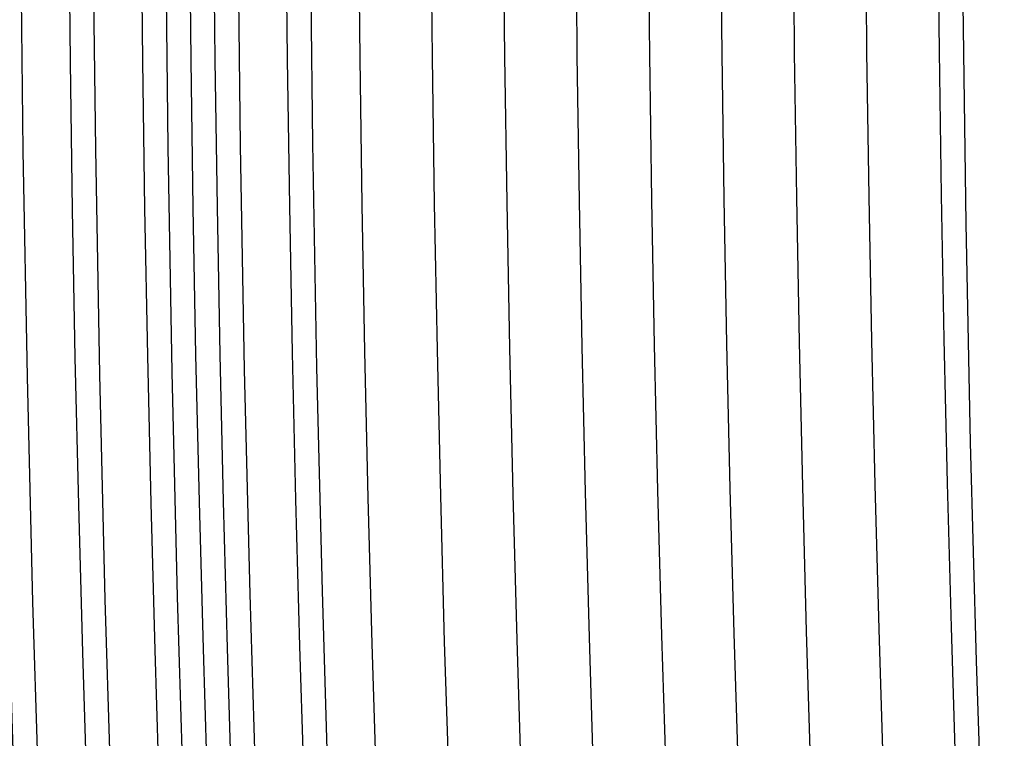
# Model space of a CAD drawing. Header units: millimetres. Extents: x -232 to 232, y -232 to 232.
# Tile 6 of 66: x -183.37 to -178.27, y -5.8 to -2.08. Entities that reach past the tile are written whole.
import ezdxf

# ---------------------------------------------------------------- set-up
doc = ezdxf.new("R2010")
doc.units = ezdxf.units.MM
doc.layers.add('HIDDEN', color=7, linetype='Continuous')
doc.layers.add('THICK', color=7, linetype='Continuous')

msp = doc.modelspace()

# ---------------------------------------------------------------- linework, layer by layer
at = {"layer": 'HIDDEN'}
for radius, start, end in [(184.625, 179.99998, 0), (184.25, 179.99998, 0), (183.875, 179.99998, 0), (183.5, 179.99998, 0), (183.125, 179.99998, 0), (182.75, 179.99998, 0), (182.375, 179.99998, 0), (182, 179.99998, 0), (181.625, 179.99998, 0), (181.25, 179.99998, 0), (180.875, 179.99998, 0), (180.5, 179.99998, 0), (180.125, 179.99998, 0), (179.75, 179.99998, 0), (179.375, 179.99998, 0), (179, 179.99998, 0), (178.625, 179.99998, 0), (182.25, 180.492094, 269.507905), (181.875, 180.490833, 269.509166)]:
    msp.add_arc((0, 0), radius, start, end, dxfattribs=at)
at = {"layer": 'THICK'}
for radius, start, end in [(182.5, 179.99998, 0), (183, 180.494557, 269.505442), (182.625, 180.493297, 269.506702), (185.625, 180.502178, 269.497879), (185.25, 180.501146, 269.498853), (184.875, 180.500115, 269.499884), (184.5, 180.499084, 269.500915), (184.125, 180.497995, 269.502004), (183.75, 180.496849, 269.50315), (183.375, 180.495703, 269.504296), (188.625, 180.509225, 269.490774), (188.25, 180.508423, 269.491576), (187.875, 180.507563, 269.492435), (187.5, 180.506761, 269.493238), (187.125, 180.505902, 269.494097), (186.75, 180.504985, 269.495014), (186.375, 180.504068, 269.49593), (186, 180.503152, 269.496904), (190, 180.602273, 269.397725), (178.5, 180.641177, 269.358822)]:
    msp.add_arc((0, 0), radius, start, end, dxfattribs=at)

doc.saveas('drawing.dxf')
